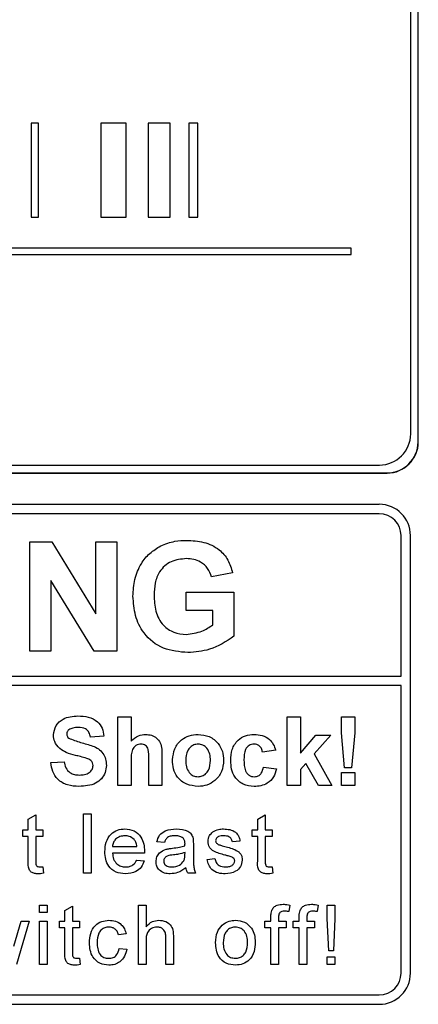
# Model space of a CAD drawing. Header units: millimetres. Extents: x 5 to 418, y 2 to 292.
# Tile 35 of 87: x 113.43 to 115.56, y 190.47 to 195.72. Entities that reach past the tile are written whole.
import ezdxf

# ---------------------------------------------------------------- set-up
doc = ezdxf.new("R2010")
doc.units = ezdxf.units.MM

msp = doc.modelspace()

# ---------------------------------------------------------------- linework, layer by layer
at = {"color": 7, "linetype": 'Continuous', "lineweight": 25}
for p, q in [((115.5556, 193.4721), (115.5556, 200.2221)), ((115.5567, 193.4721), (115.5567, 200.2221)), ((115.5162, 193.5149), (115.5162, 200.1816)), ((113.5328, 195.171), (113.4932, 195.171)), ((113.4932, 195.171), (113.4932, 194.671)), ((113.5328, 194.671), (113.5328, 195.171)), ((113.8651, 195.171), (113.8651, 194.671)), ((114, 195.171), (113.8651, 195.171)), ((114, 194.671), (114, 195.171)), ((114.2337, 195.171), (114.1162, 195.171)), ((114.1162, 195.171), (114.1162, 194.671)), ((114.2337, 194.671), (114.2337, 195.171)), ((114.3816, 195.171), (114.3342, 195.171)), ((114.3342, 195.171), (114.3342, 194.671)), ((114.3816, 194.671), (114.3816, 195.171)), ((113.4932, 194.671), (113.5328, 194.671)), ((113.8651, 194.671), (114, 194.671)), ((114.1162, 194.671), (114.2337, 194.671)), ((114.3342, 194.671), (114.3816, 194.671)), ((115.1985, 194.5044), (107.0095, 194.5044)), ((107.0095, 194.471), (115.1985, 194.471)), ((115.1985, 194.471), (115.1985, 194.5044)), ((107.0162, 193.3482), (115.3496, 193.3482)), ((106.9734, 193.3066), (115.3901, 193.3066)), ((106.9734, 193.3054), (115.3901, 193.3054)), ((115.3484, 193.1387), (107.0151, 193.1387)), ((115.3484, 193.0887), (109.1484, 193.0887)), ((115.4651, 192.2222), (115.4651, 192.9721)), ((115.5151, 190.6387), (115.5151, 192.9721)), ((113.4858, 192.3554), (113.4858, 192.9387)), ((113.4858, 192.9387), (113.603, 192.9387)), ((113.603, 192.9387), (113.8373, 192.5555)), ((113.8373, 192.5555), (113.8373, 192.9387)), ((113.8373, 192.9387), (113.9495, 192.9387)), ((113.9495, 192.9387), (113.9495, 192.3554)), ((114.5669, 192.7742), (114.4547, 192.7518)), ((113.8287, 192.3554), (113.598, 192.7328)), ((113.598, 192.7328), (113.598, 192.3554)), ((114.3201, 192.6695), (114.5744, 192.6695)), ((114.3201, 192.5723), (114.3201, 192.6695)), ((114.5744, 192.6695), (114.5744, 192.4352)), ((114.4622, 192.5723), (114.3201, 192.5723)), ((114.4622, 192.4962), (114.4622, 192.5723)), ((113.598, 192.3554), (113.4858, 192.3554)), ((113.9495, 192.3554), (113.8287, 192.3554)), ((109.1484, 192.2222), (115.4651, 192.2222)), ((115.4651, 192.1722), (109.1484, 192.1722)), ((115.4651, 190.6387), (115.4651, 192.1722)), ((113.9552, 192.0054), (114.0257, 192.0054)), ((113.9552, 191.6387), (113.9552, 192.0054)), ((114.0257, 192.0054), (114.0257, 191.8757)), ((114.8578, 191.6387), (114.8578, 192.0054)), ((114.8578, 192.0054), (114.9283, 192.0054)), ((114.9283, 192.0054), (114.9283, 191.8123)), ((115.1471, 191.9192), (115.1471, 192.0054)), ((115.1471, 192.0054), (115.2176, 192.0054)), ((115.2176, 192.0054), (115.2176, 191.9192)), ((113.88, 191.902), (113.8095, 191.8973)), ((114.9283, 191.8123), (115.0106, 191.9067)), ((115.0905, 191.9067), (115.002, 191.8073)), ((115.0106, 191.9067), (115.0905, 191.9067)), ((115.1641, 191.7328), (115.1471, 191.9192)), ((115.2176, 191.9192), (115.201, 191.7328)), ((114.1903, 191.7951), (114.1903, 191.6387)), ((114.7967, 191.8268), (114.7262, 191.8174)), ((115.002, 191.8073), (115.0952, 191.6387)), ((113.598, 191.761), (113.6685, 191.7657)), ((114.0257, 191.7737), (114.0257, 191.6387)), ((114.1198, 191.6387), (114.1198, 191.781)), ((114.7309, 191.7375), (114.8014, 191.7281)), ((114.9574, 191.7572), (114.9283, 191.7245)), ((115.0247, 191.6387), (114.9574, 191.7572)), ((114.9283, 191.7245), (114.9283, 191.6387)), ((115.1471, 191.6387), (115.1471, 191.7092)), ((115.1471, 191.7092), (115.2176, 191.7092)), ((115.201, 191.7328), (115.1641, 191.7328)), ((115.2176, 191.7092), (115.2176, 191.6387)), ((114.0257, 191.6387), (113.9552, 191.6387)), ((114.1903, 191.6387), (114.1198, 191.6387)), ((114.9283, 191.6387), (114.8578, 191.6387)), ((115.0952, 191.6387), (115.0247, 191.6387)), ((115.2176, 191.6387), (115.1471, 191.6387)), ((113.4777, 191.4598), (113.5183, 191.4829)), ((113.5183, 191.4829), (113.5183, 191.4035)), ((113.7717, 191.1721), (113.7717, 191.4887)), ((113.7717, 191.4887), (113.8123, 191.4887)), ((113.8123, 191.4887), (113.8123, 191.1721)), ((114.7006, 191.4598), (114.7412, 191.4829)), ((114.7412, 191.4829), (114.7412, 191.4035)), ((113.4777, 191.4035), (113.4777, 191.4598)), ((114.7006, 191.4035), (114.7006, 191.4598)), ((113.4493, 191.3669), (113.4493, 191.4035)), ((113.4493, 191.4035), (113.4777, 191.4035)), ((113.5183, 191.4035), (113.5549, 191.4035)), ((113.5549, 191.4035), (113.5549, 191.3669)), ((114.6721, 191.3669), (114.6721, 191.4035)), ((114.6721, 191.4035), (114.7006, 191.4035)), ((114.7412, 191.4035), (114.7777, 191.4035)), ((114.7777, 191.4035), (114.7777, 191.3669)), ((113.4777, 191.3669), (113.4493, 191.3669)), ((113.4777, 191.2371), (113.4777, 191.3669)), ((113.5549, 191.3669), (113.5183, 191.3669)), ((113.5183, 191.3669), (113.5183, 191.2356)), ((114.2036, 191.3345), (114.163, 191.3385)), ((114.3579, 191.3221), (114.3579, 191.2725)), ((114.6064, 191.3426), (114.5658, 191.3385)), ((114.7006, 191.3669), (114.6721, 191.3669)), ((114.7006, 191.2371), (114.7006, 191.3669)), ((114.7777, 191.3669), (114.7412, 191.3669)), ((114.7412, 191.3669), (114.7412, 191.2356)), ((113.9268, 191.3142), (114.0567, 191.3142)), ((114.0971, 191.2776), (113.9268, 191.2776)), ((114.3131, 191.2699), (114.3133, 191.2817)), ((114.0562, 191.2411), (114.096, 191.237)), ((114.4318, 191.2451), (114.4724, 191.2492)), ((113.5549, 191.2056), (113.5589, 191.1715)), ((113.8123, 191.1721), (113.7717, 191.1721)), ((114.3701, 191.1721), (114.3295, 191.1721)), ((114.7777, 191.2056), (114.7818, 191.1715)), ((113.5386, 190.961), (113.5386, 191.0016)), ((113.5386, 191.0016), (113.5792, 191.0016)), ((113.5792, 191.0016), (113.5792, 190.961)), ((114.0648, 190.6849), (114.0648, 191.0016)), ((114.0648, 191.0016), (114.1054, 191.0016)), ((114.1054, 191.0016), (114.1054, 190.8859)), ((114.8723, 191.0016), (114.8666, 190.967)), ((115.0234, 191.0016), (115.0176, 190.967)), ((115.0716, 191.0016), (115.1122, 191.0016)), ((115.0716, 190.9297), (115.0716, 191.0016)), ((115.1122, 191.0016), (115.1122, 190.9297)), ((113.5792, 190.961), (113.5386, 190.961)), ((113.6734, 190.9726), (113.714, 190.9957)), ((113.6734, 190.9163), (113.6734, 190.9726)), ((113.714, 190.9957), (113.714, 190.9163)), ((113.4017, 190.7818), (113.4406, 190.9163)), ((113.483, 190.9163), (113.4145, 190.6849)), ((113.4406, 190.9163), (113.483, 190.9163)), ((113.5386, 190.6849), (113.5386, 190.9163)), ((113.5386, 190.9163), (113.5792, 190.9163)), ((113.5792, 190.9163), (113.5792, 190.6849)), ((113.645, 190.9163), (113.6734, 190.9163)), ((113.645, 190.8798), (113.645, 190.9163)), ((113.714, 190.9163), (113.7506, 190.9163)), ((113.7506, 190.9163), (113.7506, 190.8798)), ((114.7387, 190.8798), (114.7387, 190.9163)), ((114.7387, 190.9163), (114.7712, 190.9163)), ((114.7712, 190.9163), (114.7712, 190.9398)), ((114.8118, 190.9359), (114.8118, 190.9163)), ((114.8118, 190.9163), (114.8524, 190.9163)), ((114.8524, 190.9163), (114.8524, 190.8798)), ((114.8897, 190.8798), (114.8897, 190.9163)), ((114.8897, 190.9163), (114.9222, 190.9163)), ((114.9222, 190.9163), (114.9222, 190.9398)), ((114.9628, 190.9359), (114.9628, 190.9163)), ((114.9628, 190.9163), (115.0034, 190.9163)), ((115.0034, 190.9163), (115.0034, 190.8798)), ((115.0798, 190.758), (115.0716, 190.9297)), ((115.1122, 190.9297), (115.1041, 190.758)), ((113.6734, 190.8798), (113.645, 190.8798)), ((113.6734, 190.7499), (113.6734, 190.8798)), ((113.7506, 190.8798), (113.714, 190.8798)), ((113.714, 190.8798), (113.714, 190.7484)), ((113.999, 190.8473), (113.9584, 190.8432)), ((114.7712, 190.8798), (114.7387, 190.8798)), ((114.7712, 190.6849), (114.7712, 190.8798)), ((114.8118, 190.8798), (114.8118, 190.6849)), ((114.8524, 190.8798), (114.8118, 190.8798)), ((114.9222, 190.8798), (114.8897, 190.8798)), ((114.9222, 190.6849), (114.9222, 190.8798)), ((115.0034, 190.8798), (114.9628, 190.8798)), ((114.9628, 190.8798), (114.9628, 190.6849)), ((114.1054, 190.809), (114.1054, 190.6849)), ((114.211, 190.6849), (114.211, 190.8287)), ((114.2516, 190.8308), (114.2516, 190.6849)), ((113.9625, 190.7701), (114.0031, 190.7661)), ((115.1041, 190.758), (115.0798, 190.758)), ((113.7506, 190.7184), (113.7546, 190.6843)), ((115.0716, 190.6849), (115.0716, 190.7255)), ((115.0716, 190.7255), (115.1122, 190.7255)), ((115.1122, 190.7255), (115.1122, 190.6849)), ((113.5792, 190.6849), (113.5386, 190.6849)), ((114.1054, 190.6849), (114.0648, 190.6849)), ((114.2516, 190.6849), (114.211, 190.6849)), ((114.8118, 190.6849), (114.7712, 190.6849)), ((114.9628, 190.6849), (114.9222, 190.6849)), ((115.1122, 190.6849), (115.0716, 190.6849)), ((109.1484, 190.5221), (115.3484, 190.5221)), ((107.0151, 190.4721), (115.3484, 190.4721))]:
    msp.add_line(p, q, dxfattribs=at)
at = {"color": 7, "linetype": 'Continuous', "lineweight": 18}
for p, q in [((115.5556, 193.4721), (115.5567, 193.4721)), ((115.3901, 193.3066), (115.3901, 193.3054))]:
    msp.add_line(p, q, dxfattribs=at)
at = {"color": 7, "linetype": 'Continuous', "lineweight": 25}
for centre, radius, start, end in [((115.3496, 193.5149), 0.1667, 270, 0), ((115.3901, 193.4721), 0.1667, 270, 0), ((115.3901, 193.4721), 0.1655, 270, 0), ((115.3484, 192.9721), 0.1667, 0, 90), ((115.3484, 192.9721), 0.1167, 0, 90), ((115.3484, 190.6387), 0.1167, 270, 0), ((115.3484, 190.6387), 0.1667, 270, 0)]:
    msp.add_arc(centre, radius, start, end, dxfattribs=at)
for points, knots in [([(114.184, 192.9173), (114.2088, 192.9271), (114.2533, 192.9444), (114.3009, 192.9457), (114.3218, 192.9462)], [0, 0, 0, 0, 0.5592384, 1, 1, 1, 1]), ([(114.3218, 192.9462), (114.3526, 192.9448), (114.4138, 192.9419), (114.4933, 192.9047), (114.5462, 192.8437), (114.56, 192.7974), (114.5669, 192.7742)], [0, 0, 0, 0, 0.280674, 0.55986, 0.779759, 1, 1, 1, 1]), ([(114.0359, 192.6491), (114.0378, 192.6793), (114.0415, 192.7396), (114.0741, 192.8185), (114.1229, 192.8803), (114.1636, 192.905), (114.184, 192.9173)], [0, 0, 0, 0, 0.280146, 0.55998, 0.779944, 1, 1, 1, 1]), ([(114.3203, 192.849), (114.2925, 192.8464), (114.2369, 192.8412), (114.176, 192.7865), (114.151, 192.7189), (114.1491, 192.6756), (114.1481, 192.6538)], [0, 0, 0, 0, 0.279802, 0.558331, 0.778826, 1, 1, 1, 1]), ([(114.4547, 192.7518), (114.4487, 192.7676), (114.4368, 192.7991), (114.4004, 192.8308), (114.3599, 192.8469), (114.3335, 192.8483), (114.3203, 192.849)], [0, 0, 0, 0, 0.279821, 0.559279, 0.779466, 1, 1, 1, 1]), ([(114.3282, 192.3479), (114.2837, 192.3519), (114.195, 192.3598), (114.0927, 192.4399), (114.0441, 192.5449), (114.0386, 192.6143), (114.0359, 192.6491)], [0, 0, 0, 0, 0.280091, 0.558748, 0.779191, 1, 1, 1, 1]), ([(114.1481, 192.6538), (114.1494, 192.6252), (114.1521, 192.568), (114.1894, 192.4943), (114.2525, 192.4512), (114.2975, 192.4472), (114.3201, 192.4451)], [0, 0, 0, 0, 0.281036, 0.560006, 0.779769, 1, 1, 1, 1]), ([(114.3201, 192.4451), (114.3488, 192.4488), (114.4002, 192.4553), (114.4432, 192.4837), (114.4622, 192.4962)], [0, 0, 0, 0, 0.559098, 1, 1, 1, 1]), ([(114.5744, 192.4352), (114.5322, 192.4076), (114.4569, 192.3583), (114.3676, 192.3511), (114.3282, 192.3479)], [0, 0, 0, 0, 0.558963, 1, 1, 1, 1]), ([(113.6121, 191.9088), (113.6149, 191.9261), (113.6205, 191.9608), (113.6702, 192.0046), (113.7152, 192.008), (113.7427, 192.0101)], [0, 0, 0, 0, 0.279748, 0.559362, 1, 1, 1, 1]), ([(113.7427, 192.0101), (113.7612, 192.0093), (113.7979, 192.0077), (113.8456, 191.9848), (113.8748, 191.9453), (113.8783, 191.9164), (113.88, 191.902)], [0, 0, 0, 0, 0.281015, 0.560109, 0.779825, 1, 1, 1, 1]), ([(113.7436, 191.949), (113.7338, 191.9487), (113.7162, 191.9481), (113.7008, 191.9397), (113.6941, 191.936)], [0, 0, 0, 0, 0.560544, 1, 1, 1, 1]), ([(113.8095, 191.8973), (113.8076, 191.9059), (113.8039, 191.923), (113.7809, 191.9471), (113.7578, 191.9483), (113.7436, 191.949)], [0, 0, 0, 0, 0.281521, 0.560305, 1, 1, 1, 1]), ([(113.6459, 191.8357), (113.6351, 191.8474), (113.6158, 191.8683), (113.6132, 191.8964), (113.6121, 191.9088)], [0, 0, 0, 0, 0.559266, 1, 1, 1, 1]), ([(113.6941, 191.936), (113.6904, 191.9326), (113.6838, 191.9265), (113.6829, 191.9176), (113.6826, 191.9137)], [0, 0, 0, 0, 0.558758, 1, 1, 1, 1]), ([(113.6826, 191.9137), (113.6833, 191.909), (113.6845, 191.9004), (113.6907, 191.8945), (113.6934, 191.8919)], [0, 0, 0, 0, 0.55848, 1, 1, 1, 1]), ([(114.0257, 191.8757), (114.0383, 191.887), (114.0607, 191.9073), (114.0905, 191.9101), (114.1037, 191.9114)], [0, 0, 0, 0, 0.559408, 1, 1, 1, 1]), ([(114.1037, 191.9114), (114.1141, 191.9105), (114.1349, 191.9089), (114.1634, 191.8941), (114.191, 191.8563), (114.1906, 191.8203), (114.1903, 191.7951)], [0, 0, 0, 0, 0.187232, 0.374201, 0.560543, 1, 1, 1, 1]), ([(114.2467, 191.7765), (114.2492, 191.7964), (114.2542, 191.8363), (114.2891, 191.8829), (114.3356, 191.9075), (114.367, 191.9101), (114.3828, 191.9114)], [0, 0, 0, 0, 0.27995, 0.559147, 0.779424, 1, 1, 1, 1]), ([(114.3828, 191.9114), (114.4032, 191.9094), (114.4441, 191.9053), (114.4897, 191.8679), (114.5158, 191.8215), (114.5182, 191.7895), (114.5193, 191.7734)], [0, 0, 0, 0, 0.279785, 0.559124, 0.779388, 1, 1, 1, 1]), ([(114.5569, 191.7725), (114.5582, 191.7923), (114.5606, 191.8319), (114.5905, 191.8808), (114.6352, 191.908), (114.6663, 191.9102), (114.6819, 191.9114)], [0, 0, 0, 0, 0.280707, 0.559643, 0.779504, 1, 1, 1, 1]), ([(114.6819, 191.9114), (114.6965, 191.9106), (114.7255, 191.9091), (114.7625, 191.8894), (114.7857, 191.8592), (114.793, 191.8376), (114.7967, 191.8268)], [0, 0, 0, 0, 0.280457, 0.559337, 0.779383, 1, 1, 1, 1]), ([(113.6934, 191.8919), (113.7143, 191.8835), (113.7561, 191.8667), (113.8115, 191.8553), (113.8527, 191.8358), (113.8772, 191.8117), (113.8923, 191.7804), (113.8935, 191.7578), (113.8941, 191.7465)], [0, 0, 0, 0, 0.249423, 0.500053, 0.625203, 0.750142, 0.874918, 1, 1, 1, 1]), ([(114.0794, 191.8597), (114.0745, 191.8594), (114.0649, 191.8587), (114.0516, 191.8526), (114.0405, 191.8432), (114.0259, 191.8179), (114.0258, 191.7933), (114.0257, 191.7737)], [0, 0, 0, 0, 0.12527, 0.250505, 0.375684, 0.500963, 1, 1, 1, 1]), ([(114.1198, 191.781), (114.1205, 191.7981), (114.1215, 191.8196), (114.1128, 191.8439), (114.1038, 191.8532), (114.0921, 191.8589), (114.0836, 191.8594), (114.0794, 191.8597)], [0, 0, 0, 0, 0.500563, 0.625443, 0.750179, 0.874937, 1, 1, 1, 1]), ([(114.3831, 191.8597), (114.3755, 191.8589), (114.3602, 191.8574), (114.3409, 191.8439), (114.3204, 191.8172), (114.3185, 191.7911), (114.3172, 191.7727)], [0, 0, 0, 0, 0.186985, 0.373878, 0.561022, 1, 1, 1, 1]), ([(114.4488, 191.7732), (114.4483, 191.7846), (114.4472, 191.8074), (114.4332, 191.8367), (114.4101, 191.8564), (114.3921, 191.8586), (114.3831, 191.8597)], [0, 0, 0, 0, 0.281043, 0.560553, 0.78042, 1, 1, 1, 1]), ([(114.6813, 191.8597), (114.6766, 191.8594), (114.6673, 191.8588), (114.6543, 191.8529), (114.6437, 191.8436), (114.6286, 191.8197), (114.6279, 191.7958), (114.6274, 191.7767)], [0, 0, 0, 0, 0.125319, 0.250544, 0.375796, 0.501063, 1, 1, 1, 1]), ([(114.7262, 191.8174), (114.7248, 191.8236), (114.7222, 191.8361), (114.7112, 191.8508), (114.6964, 191.8587), (114.6863, 191.8594), (114.6813, 191.8597)], [0, 0, 0, 0, 0.280561, 0.559648, 0.7796, 1, 1, 1, 1]), ([(113.7297, 191.7997), (113.713, 191.804), (113.683, 191.8115), (113.6573, 191.8283), (113.6459, 191.8357)], [0, 0, 0, 0, 0.560768, 1, 1, 1, 1]), ([(113.7892, 191.7838), (113.7782, 191.787), (113.7584, 191.7927), (113.7385, 191.7976), (113.7297, 191.7997)], [0, 0, 0, 0, 0.559956, 1, 1, 1, 1]), ([(113.7482, 191.634), (113.7276, 191.6351), (113.6865, 191.6372), (113.6346, 191.667), (113.6064, 191.7132), (113.6008, 191.745), (113.598, 191.761)], [0, 0, 0, 0, 0.280715, 0.55934, 0.779309, 1, 1, 1, 1]), ([(113.6685, 191.7657), (113.6711, 191.7548), (113.6762, 191.733), (113.6968, 191.7079), (113.7238, 191.6966), (113.7414, 191.6956), (113.7502, 191.6951)], [0, 0, 0, 0, 0.2805819, 0.5591525, 0.7792506, 1, 1, 1, 1]), ([(113.8941, 191.7465), (113.8927, 191.7336), (113.8899, 191.7078), (113.8692, 191.6738), (113.8237, 191.6387), (113.7794, 191.636), (113.7482, 191.634)], [0, 0, 0, 0, 0.186966, 0.374006, 0.560967, 1, 1, 1, 1]), ([(113.7502, 191.6951), (113.7595, 191.6955), (113.778, 191.6963), (113.8024, 191.7062), (113.82, 191.7239), (113.8224, 191.7385), (113.8236, 191.7458)], [0, 0, 0, 0, 0.281228, 0.561008, 0.781099, 1, 1, 1, 1]), ([(113.8236, 191.7458), (113.8231, 191.751), (113.822, 191.7614), (113.8092, 191.776), (113.7968, 191.7808), (113.7892, 191.7838)], [0, 0, 0, 0, 0.279779, 0.559088, 1, 1, 1, 1]), ([(114.3832, 191.634), (114.3624, 191.6364), (114.3209, 191.6411), (114.2722, 191.6777), (114.2494, 191.7274), (114.2476, 191.7601), (114.2467, 191.7765)], [0, 0, 0, 0, 0.280145, 0.558899, 0.779053, 1, 1, 1, 1]), ([(114.3172, 191.7727), (114.3177, 191.7612), (114.3188, 191.7383), (114.3328, 191.7089), (114.3561, 191.689), (114.3741, 191.6868), (114.3831, 191.6857)], [0, 0, 0, 0, 0.2810154, 0.5604643, 0.7803935, 1, 1, 1, 1]), ([(114.3831, 191.6857), (114.3908, 191.6865), (114.4062, 191.688), (114.4255, 191.7016), (114.4457, 191.7286), (114.4475, 191.7548), (114.4488, 191.7732)], [0, 0, 0, 0, 0.18693, 0.373819, 0.560978, 1, 1, 1, 1]), ([(114.5193, 191.7734), (114.5173, 191.753), (114.5133, 191.7121), (114.4772, 191.6655), (114.4314, 191.6379), (114.3993, 191.6353), (114.3832, 191.634)], [0, 0, 0, 0, 0.279924, 0.559367, 0.779516, 1, 1, 1, 1]), ([(114.6814, 191.634), (114.6615, 191.636), (114.622, 191.6399), (114.579, 191.6788), (114.5594, 191.7261), (114.5577, 191.757), (114.5569, 191.7725)], [0, 0, 0, 0, 0.279707, 0.558485, 0.778934, 1, 1, 1, 1]), ([(114.6274, 191.7767), (114.6279, 191.7562), (114.6285, 191.7307), (114.6431, 191.7041), (114.654, 191.6936), (114.6678, 191.6868), (114.6778, 191.6861), (114.6828, 191.6857)], [0, 0, 0, 0, 0.499313, 0.6245497, 0.7497626, 0.8747838, 1, 1, 1, 1]), ([(114.6828, 191.6857), (114.6902, 191.6865), (114.7049, 191.6881), (114.7247, 191.7075), (114.7285, 191.7261), (114.7309, 191.7375)], [0, 0, 0, 0, 0.28016, 0.558978, 1, 1, 1, 1]), ([(114.8014, 191.7281), (114.7969, 191.713), (114.788, 191.6829), (114.7563, 191.6505), (114.7182, 191.6358), (114.6937, 191.6346), (114.6814, 191.634)], [0, 0, 0, 0, 0.280244, 0.559157, 0.779326, 1, 1, 1, 1]), ([(113.8862, 191.2858), (113.8872, 191.303), (113.8892, 191.3372), (113.9148, 191.3794), (113.9527, 191.4041), (113.9796, 191.4064), (113.9931, 191.4075)], [0, 0, 0, 0, 0.280748, 0.559775, 0.779666, 1, 1, 1, 1]), ([(113.9929, 191.371), (113.9839, 191.3702), (113.9658, 191.3687), (113.9439, 191.3547), (113.93, 191.3354), (113.9279, 191.3212), (113.9268, 191.3142)], [0, 0, 0, 0, 0.2801903, 0.5597279, 0.7796424, 1, 1, 1, 1]), ([(114.0418, 191.3516), (114.0337, 191.358), (114.0193, 191.3694), (114.001, 191.3705), (113.9929, 191.371)], [0, 0, 0, 0, 0.558512, 1, 1, 1, 1]), ([(113.9931, 191.4075), (114.0099, 191.4056), (114.0435, 191.4017), (114.0792, 191.3678), (114.0953, 191.3274), (114.0966, 191.3012), (114.0973, 191.288)], [0, 0, 0, 0, 0.279366, 0.558398, 0.778885, 1, 1, 1, 1]), ([(114.163, 191.3385), (114.1668, 191.3511), (114.1742, 191.3762), (114.2142, 191.4043), (114.2475, 191.4063), (114.2679, 191.4075)], [0, 0, 0, 0, 0.2804297, 0.5593032, 1, 1, 1, 1]), ([(114.2606, 191.371), (114.2537, 191.3708), (114.2399, 191.3703), (114.2207, 191.3643), (114.209, 191.3499), (114.2054, 191.3396), (114.2036, 191.3345)], [0, 0, 0, 0, 0.2808547, 0.5597509, 0.7794996, 1, 1, 1, 1]), ([(114.3028, 191.3588), (114.2955, 191.363), (114.2823, 191.3706), (114.2673, 191.3709), (114.2606, 191.371)], [0, 0, 0, 0, 0.557871, 1, 1, 1, 1]), ([(114.2679, 191.4075), (114.2891, 191.4064), (114.3185, 191.4048), (114.3489, 191.3806), (114.3536, 191.3647), (114.356, 191.3568)], [0, 0, 0, 0, 0.559253, 0.779195, 1, 1, 1, 1]), ([(114.4359, 191.3404), (114.4374, 191.3516), (114.4401, 191.3717), (114.4548, 191.3853), (114.4613, 191.3913)], [0, 0, 0, 0, 0.558927, 1, 1, 1, 1]), ([(114.4613, 191.3913), (114.4712, 191.3966), (114.489, 191.4061), (114.5091, 191.4071), (114.518, 191.4075)], [0, 0, 0, 0, 0.558938, 1, 1, 1, 1]), ([(114.5209, 191.371), (114.5111, 191.3708), (114.4963, 191.3704), (114.4824, 191.3601), (114.4771, 191.3518), (114.4767, 191.347), (114.4765, 191.3445)], [0, 0, 0, 0, 0.49977, 0.749095, 0.874592, 1, 1, 1, 1]), ([(114.518, 191.4075), (114.5293, 191.4069), (114.552, 191.4055), (114.5824, 191.3931), (114.6011, 191.3691), (114.6046, 191.3514), (114.6064, 191.3426)], [0, 0, 0, 0, 0.280737, 0.560427, 0.77945, 1, 1, 1, 1]), ([(114.5658, 191.3385), (114.5643, 191.3441), (114.5614, 191.3553), (114.5449, 191.3693), (114.53, 191.3704), (114.5209, 191.371)], [0, 0, 0, 0, 0.280304, 0.560237, 1, 1, 1, 1]), ([(114.0567, 191.3142), (114.0556, 191.3219), (114.0537, 191.3357), (114.0454, 191.3467), (114.0418, 191.3516)], [0, 0, 0, 0, 0.560674, 1, 1, 1, 1]), ([(114.2461, 191.3049), (114.2588, 191.3065), (114.2815, 191.3094), (114.3034, 191.3155), (114.3131, 191.3182)], [0, 0, 0, 0, 0.560185, 1, 1, 1, 1]), ([(114.3133, 191.3277), (114.3131, 191.3342), (114.3129, 191.3457), (114.3059, 191.3548), (114.3028, 191.3588)], [0, 0, 0, 0, 0.561903, 1, 1, 1, 1]), ([(114.3131, 191.3182), (114.3131, 191.32), (114.3132, 191.3231), (114.3132, 191.3263), (114.3133, 191.3277)], [0, 0, 0, 0, 0.5600235, 1, 1, 1, 1]), ([(114.356, 191.3568), (114.3567, 191.3503), (114.3579, 191.3388), (114.3579, 191.3272), (114.3579, 191.3221)], [0, 0, 0, 0, 0.559817, 1, 1, 1, 1]), ([(114.5259, 191.268), (114.5053, 191.2733), (114.4796, 191.2798), (114.4534, 191.2975), (114.4397, 191.314), (114.4374, 191.3299), (114.4359, 191.3404)], [0, 0, 0, 0, 0.501321, 0.626592, 0.751817, 1, 1, 1, 1]), ([(114.4765, 191.3445), (114.4767, 191.3421), (114.4771, 191.3377), (114.4796, 191.334), (114.4807, 191.3324)], [0, 0, 0, 0, 0.5592363, 1, 1, 1, 1]), ([(114.4807, 191.3324), (114.4829, 191.3302), (114.4868, 191.3263), (114.4919, 191.3241), (114.4941, 191.3232)], [0, 0, 0, 0, 0.559084, 1, 1, 1, 1]), ([(114.4941, 191.3232), (114.4998, 191.3214), (114.51, 191.3183), (114.5203, 191.3155), (114.5248, 191.3143)], [0, 0, 0, 0, 0.5599649, 1, 1, 1, 1]), ([(113.9953, 191.168), (113.9782, 191.1695), (113.944, 191.1726), (113.9058, 191.205), (113.8883, 191.2457), (113.8869, 191.2724), (113.8862, 191.2858)], [0, 0, 0, 0, 0.279952, 0.558661, 0.778994, 1, 1, 1, 1]), ([(113.9268, 191.2776), (113.928, 191.2671), (113.9305, 191.2462), (113.9475, 191.2211), (113.9711, 191.2066), (113.9876, 191.2052), (113.9959, 191.2045)], [0, 0, 0, 0, 0.280633, 0.559687, 0.779661, 1, 1, 1, 1]), ([(114.0973, 191.288), (114.0972, 191.2861), (114.0972, 191.2826), (114.0971, 191.2791), (114.0971, 191.2776)], [0, 0, 0, 0, 0.559999, 1, 1, 1, 1]), ([(114.159, 191.2334), (114.1599, 191.242), (114.1616, 191.259), (114.1794, 191.2856), (114.2001, 191.294), (114.2128, 191.2991)], [0, 0, 0, 0, 0.280458, 0.560983, 1, 1, 1, 1]), ([(114.2522, 191.2691), (114.2406, 191.2678), (114.2261, 191.2663), (114.2108, 191.2582), (114.2046, 191.252), (114.2004, 191.2443), (114.1999, 191.2386), (114.1996, 191.2357)], [0, 0, 0, 0, 0.50028, 0.625326, 0.750269, 0.875147, 1, 1, 1, 1]), ([(114.2128, 191.2991), (114.219, 191.3004), (114.23, 191.3029), (114.2412, 191.3043), (114.2461, 191.3049)], [0, 0, 0, 0, 0.559918, 1, 1, 1, 1]), ([(114.3133, 191.2817), (114.302, 191.2785), (114.2819, 191.2729), (114.2613, 191.2702), (114.2522, 191.2691)], [0, 0, 0, 0, 0.55976, 1, 1, 1, 1]), ([(114.307, 191.2378), (114.3091, 191.2436), (114.3129, 191.254), (114.313, 191.265), (114.3131, 191.2699)], [0, 0, 0, 0, 0.558995, 1, 1, 1, 1]), ([(114.3579, 191.2725), (114.358, 191.261), (114.3581, 191.2419), (114.3589, 191.2154), (114.3615, 191.1929), (114.3672, 191.179), (114.3701, 191.1721)], [0, 0, 0, 0, 0.340206, 0.560339, 0.780175, 1, 1, 1, 1]), ([(114.5248, 191.3143), (114.5459, 191.3089), (114.5722, 191.3021), (114.6, 191.2851), (114.6109, 191.2729), (114.6176, 191.2578), (114.6182, 191.247), (114.6186, 191.2416)], [0, 0, 0, 0, 0.500446, 0.625396, 0.750274, 0.875069, 1, 1, 1, 1]), ([(114.5641, 191.2562), (114.5571, 191.2588), (114.5446, 191.2634), (114.5316, 191.2666), (114.5259, 191.268)], [0, 0, 0, 0, 0.559788, 1, 1, 1, 1]), ([(113.5303, 191.168), (113.5239, 191.1682), (113.5112, 191.1687), (113.4929, 191.1761), (113.4754, 191.1993), (113.4768, 191.2215), (113.4777, 191.2371)], [0, 0, 0, 0, 0.187433, 0.373821, 0.559462, 1, 1, 1, 1]), ([(113.5183, 191.2356), (113.5178, 191.228), (113.5172, 191.2185), (113.5235, 191.2092), (113.5296, 191.2049), (113.5352, 191.2047), (113.539, 191.2045)], [0, 0, 0, 0, 0.499596, 0.625239, 0.750354, 1, 1, 1, 1]), ([(114.096, 191.237), (114.0914, 191.2255), (114.0823, 191.2025), (114.0469, 191.1729), (114.0148, 191.1699), (113.9953, 191.168)], [0, 0, 0, 0, 0.280613, 0.560833, 1, 1, 1, 1]), ([(113.9959, 191.2045), (114.0029, 191.2049), (114.0169, 191.2058), (114.0408, 191.2158), (114.0504, 191.2315), (114.0562, 191.2411)], [0, 0, 0, 0, 0.2812824, 0.5619063, 1, 1, 1, 1]), ([(114.2347, 191.168), (114.2241, 191.1686), (114.203, 191.1698), (114.1767, 191.1852), (114.1612, 191.2085), (114.1597, 191.2251), (114.159, 191.2334)], [0, 0, 0, 0, 0.280815, 0.55969, 0.779696, 1, 1, 1, 1]), ([(114.1996, 191.2357), (114.2, 191.2319), (114.2009, 191.2243), (114.208, 191.215), (114.222, 191.2059), (114.2349, 191.2051), (114.244, 191.2045)], [0, 0, 0, 0, 0.186565, 0.373467, 0.560613, 1, 1, 1, 1]), ([(114.244, 191.2045), (114.2583, 191.2063), (114.2838, 191.2095), (114.2999, 191.2291), (114.307, 191.2378)], [0, 0, 0, 0, 0.5597581, 1, 1, 1, 1]), ([(114.5279, 191.168), (114.5151, 191.1686), (114.4895, 191.1698), (114.4567, 191.1874), (114.4384, 191.2157), (114.434, 191.2353), (114.4318, 191.2451)], [0, 0, 0, 0, 0.280739, 0.559297, 0.779311, 1, 1, 1, 1]), ([(114.4724, 191.2492), (114.474, 191.2419), (114.4773, 191.2273), (114.497, 191.2072), (114.5165, 191.2055), (114.5284, 191.2045)], [0, 0, 0, 0, 0.281314, 0.561069, 1, 1, 1, 1]), ([(114.6186, 191.2416), (114.6166, 191.2294), (114.6127, 191.2051), (114.5787, 191.1735), (114.5472, 191.1701), (114.5279, 191.168)], [0, 0, 0, 0, 0.279926, 0.560038, 1, 1, 1, 1]), ([(114.5284, 191.2045), (114.5346, 191.2048), (114.547, 191.2052), (114.5634, 191.2113), (114.5754, 191.2229), (114.5771, 191.2326), (114.578, 191.2375)], [0, 0, 0, 0, 0.281188, 0.560952, 0.781095, 1, 1, 1, 1]), ([(114.578, 191.2375), (114.5777, 191.2398), (114.5772, 191.2444), (114.5724, 191.2514), (114.5672, 191.2544), (114.5641, 191.2562)], [0, 0, 0, 0, 0.279757, 0.559839, 1, 1, 1, 1]), ([(114.7532, 191.168), (114.7468, 191.1682), (114.734, 191.1687), (114.7157, 191.1761), (114.6982, 191.1993), (114.6996, 191.2215), (114.7006, 191.2371)], [0, 0, 0, 0, 0.187433, 0.373821, 0.559462, 1, 1, 1, 1]), ([(114.7412, 191.2356), (114.7407, 191.228), (114.74, 191.2185), (114.7463, 191.2092), (114.7525, 191.2049), (114.7581, 191.2047), (114.7618, 191.2045)], [0, 0, 0, 0, 0.499596, 0.625239, 0.750354, 1, 1, 1, 1]), ([(113.5589, 191.1715), (113.5536, 191.1704), (113.5442, 191.1686), (113.5346, 191.1682), (113.5303, 191.168)], [0, 0, 0, 0, 0.560078, 1, 1, 1, 1]), ([(113.539, 191.2045), (113.5419, 191.2046), (113.5473, 191.2048), (113.5526, 191.2053), (113.5549, 191.2056)], [0, 0, 0, 0, 0.559965, 1, 1, 1, 1]), ([(114.3173, 191.2005), (114.3035, 191.1902), (114.2787, 191.1717), (114.2482, 191.1691), (114.2347, 191.168)], [0, 0, 0, 0, 0.559971, 1, 1, 1, 1]), ([(114.3295, 191.1721), (114.3263, 191.177), (114.3205, 191.1858), (114.3183, 191.196), (114.3173, 191.2005)], [0, 0, 0, 0, 0.559697, 1, 1, 1, 1]), ([(114.7818, 191.1715), (114.7765, 191.1704), (114.767, 191.1686), (114.7574, 191.1682), (114.7532, 191.168)], [0, 0, 0, 0, 0.560078, 1, 1, 1, 1]), ([(114.7618, 191.2045), (114.7648, 191.2046), (114.7701, 191.2048), (114.7754, 191.2053), (114.7777, 191.2056)], [0, 0, 0, 0, 0.559965, 1, 1, 1, 1]), ([(114.7755, 190.9729), (114.7789, 190.9789), (114.7858, 190.9909), (114.8077, 191.004), (114.8255, 191.005), (114.8364, 191.0056)], [0, 0, 0, 0, 0.279458, 0.559661, 1, 1, 1, 1]), ([(114.8364, 191.0056), (114.8431, 191.0053), (114.8552, 191.0048), (114.8671, 191.0026), (114.8723, 191.0016)], [0, 0, 0, 0, 0.559945, 1, 1, 1, 1]), ([(114.9265, 190.9729), (114.93, 190.9789), (114.9369, 190.9909), (114.9588, 191.004), (114.9765, 191.005), (114.9874, 191.0056)], [0, 0, 0, 0, 0.279458, 0.559661, 1, 1, 1, 1]), ([(114.9874, 191.0056), (114.9942, 191.0053), (115.0063, 191.0048), (115.0181, 191.0026), (115.0234, 191.0016)], [0, 0, 0, 0, 0.559945, 1, 1, 1, 1]), ([(114.7712, 190.9398), (114.7712, 190.9461), (114.7713, 190.9574), (114.7742, 190.9682), (114.7755, 190.9729)], [0, 0, 0, 0, 0.56037, 1, 1, 1, 1]), ([(114.8439, 190.9691), (114.8388, 190.9689), (114.8288, 190.9687), (114.8156, 190.9608), (114.8122, 190.9477), (114.8119, 190.9398), (114.8118, 190.9359)], [0, 0, 0, 0, 0.281469, 0.557719, 0.778516, 1, 1, 1, 1]), ([(114.8666, 190.967), (114.8624, 190.9677), (114.8548, 190.9688), (114.8472, 190.969), (114.8439, 190.9691)], [0, 0, 0, 0, 0.559924, 1, 1, 1, 1]), ([(114.9222, 190.9398), (114.9222, 190.9461), (114.9223, 190.9574), (114.9252, 190.9682), (114.9265, 190.9729)], [0, 0, 0, 0, 0.56037, 1, 1, 1, 1]), ([(114.9949, 190.9691), (114.9898, 190.9689), (114.9798, 190.9687), (114.9666, 190.9608), (114.9632, 190.9477), (114.9629, 190.9398), (114.9628, 190.9359)], [0, 0, 0, 0, 0.281469, 0.5577195, 0.7785164, 1, 1, 1, 1]), ([(115.0176, 190.967), (115.0134, 190.9677), (115.0059, 190.9688), (114.9982, 190.969), (114.9949, 190.9691)], [0, 0, 0, 0, 0.559924, 1, 1, 1, 1]), ([(113.8042, 190.7997), (113.8052, 190.8165), (113.8073, 190.85), (113.8301, 190.8933), (113.8684, 190.9164), (113.8948, 190.9191), (113.908, 190.9204)], [0, 0, 0, 0, 0.280838, 0.55968, 0.779579, 1, 1, 1, 1]), ([(113.908, 190.9204), (113.92, 190.9195), (113.944, 190.9179), (113.9736, 190.9001), (113.992, 190.8747), (113.9967, 190.8564), (113.999, 190.8473)], [0, 0, 0, 0, 0.280267, 0.559439, 0.779535, 1, 1, 1, 1]), ([(114.1054, 190.8859), (114.1159, 190.8968), (114.1347, 190.9164), (114.1615, 190.9191), (114.1733, 190.9204)], [0, 0, 0, 0, 0.559341, 1, 1, 1, 1]), ([(114.1733, 190.9204), (114.1861, 190.9193), (114.2117, 190.9171), (114.2417, 190.8932), (114.2508, 190.8608), (114.2513, 190.8408), (114.2516, 190.8308)], [0, 0, 0, 0, 0.2803178, 0.5583395, 0.7785536, 1, 1, 1, 1]), ([(114.5113, 190.8949), (114.5233, 190.9032), (114.5448, 190.9181), (114.5707, 190.9197), (114.5821, 190.9204)], [0, 0, 0, 0, 0.5590331, 1, 1, 1, 1]), ([(114.5821, 190.9204), (114.5988, 190.9185), (114.632, 190.9149), (114.6682, 190.8824), (114.6855, 190.8429), (114.6869, 190.8169), (114.6876, 190.8038)], [0, 0, 0, 0, 0.279556, 0.5586, 0.778991, 1, 1, 1, 1]), ([(113.9083, 190.8838), (113.9009, 190.8832), (113.8861, 190.882), (113.8666, 190.8701), (113.8469, 190.844), (113.8456, 190.8186), (113.8448, 190.8008)], [0, 0, 0, 0, 0.187089, 0.37388, 0.56073, 1, 1, 1, 1]), ([(113.9584, 190.8432), (113.9564, 190.8495), (113.9524, 190.862), (113.9392, 190.8755), (113.9237, 190.8828), (113.9134, 190.8835), (113.9083, 190.8838)], [0, 0, 0, 0, 0.280213, 0.559476, 0.779649, 1, 1, 1, 1]), ([(114.1641, 190.8838), (114.1541, 190.8824), (114.134, 190.8795), (114.1065, 190.852), (114.1058, 190.8253), (114.1054, 190.809)], [0, 0, 0, 0, 0.280205, 0.55932, 1, 1, 1, 1]), ([(114.211, 190.8287), (114.2107, 190.8364), (114.2101, 190.8518), (114.2002, 190.8721), (114.1824, 190.8826), (114.1702, 190.8834), (114.1641, 190.8838)], [0, 0, 0, 0, 0.281222, 0.559777, 0.779378, 1, 1, 1, 1]), ([(114.4765, 190.8006), (114.4774, 190.8205), (114.479, 190.8559), (114.5014, 190.883), (114.5113, 190.8949)], [0, 0, 0, 0, 0.560963, 1, 1, 1, 1]), ([(114.5821, 190.8838), (114.5747, 190.8832), (114.5598, 190.8819), (114.5404, 190.8698), (114.5199, 190.8441), (114.5182, 190.8186), (114.5171, 190.8007)], [0, 0, 0, 0, 0.187137, 0.374025, 0.561097, 1, 1, 1, 1]), ([(114.647, 190.8019), (114.6465, 190.813), (114.6455, 190.8349), (114.6312, 190.863), (114.6081, 190.881), (114.5908, 190.8829), (114.5821, 190.8838)], [0, 0, 0, 0, 0.281064, 0.560316, 0.780174, 1, 1, 1, 1]), ([(113.9081, 190.6808), (113.8912, 190.6826), (113.8577, 190.6861), (113.8217, 190.7199), (113.806, 190.7603), (113.8048, 190.7866), (113.8042, 190.7997)], [0, 0, 0, 0, 0.2795946, 0.5583414, 0.778834, 1, 1, 1, 1]), ([(113.8448, 190.8008), (113.8452, 190.7898), (113.846, 190.7679), (113.8575, 190.7385), (113.8807, 190.72), (113.898, 190.7183), (113.9067, 190.7174)], [0, 0, 0, 0, 0.281276, 0.560536, 0.78011, 1, 1, 1, 1]), ([(114.5821, 190.6808), (114.5652, 190.6826), (114.5312, 190.6862), (114.4944, 190.7198), (114.4784, 190.7608), (114.4771, 190.7873), (114.4765, 190.8006)], [0, 0, 0, 0, 0.279616, 0.558371, 0.778858, 1, 1, 1, 1]), ([(114.5171, 190.8007), (114.5176, 190.7896), (114.5185, 190.7673), (114.5322, 190.7383), (114.5558, 190.7202), (114.5734, 190.7183), (114.5821, 190.7174)], [0, 0, 0, 0, 0.281129, 0.560384, 0.780159, 1, 1, 1, 1]), ([(114.6876, 190.8038), (114.687, 190.7866), (114.6859, 190.7522), (114.6611, 190.7089), (114.6226, 190.6849), (114.5956, 190.6822), (114.5821, 190.6808)], [0, 0, 0, 0, 0.281033, 0.559513, 0.779602, 1, 1, 1, 1]), ([(114.5821, 190.7174), (114.5897, 190.718), (114.6047, 190.7194), (114.624, 190.7319), (114.6444, 190.7581), (114.6459, 190.7839), (114.647, 190.8019)], [0, 0, 0, 0, 0.187044, 0.373945, 0.560983, 1, 1, 1, 1]), ([(113.726, 190.6808), (113.7196, 190.6811), (113.7069, 190.6815), (113.6886, 190.6889), (113.6711, 190.7121), (113.6725, 190.7343), (113.6734, 190.7499)], [0, 0, 0, 0, 0.187433, 0.373821, 0.559462, 1, 1, 1, 1]), ([(113.714, 190.7484), (113.7135, 190.7408), (113.7129, 190.7313), (113.7192, 190.7221), (113.7253, 190.7178), (113.7309, 190.7175), (113.7346, 190.7174)], [0, 0, 0, 0, 0.499596, 0.625239, 0.750354, 1, 1, 1, 1]), ([(113.9067, 190.7174), (113.9146, 190.7181), (113.9305, 190.7196), (113.9547, 190.7374), (113.9595, 190.7577), (113.9625, 190.7701)], [0, 0, 0, 0, 0.280899, 0.560906, 1, 1, 1, 1]), ([(114.0031, 190.7661), (114.0001, 190.7532), (113.9941, 190.7276), (113.9694, 190.6991), (113.939, 190.6831), (113.9184, 190.6816), (113.9081, 190.6808)], [0, 0, 0, 0, 0.2802022, 0.5595097, 0.7795861, 1, 1, 1, 1]), ([(113.7346, 190.7174), (113.7376, 190.7175), (113.7429, 190.7176), (113.7482, 190.7181), (113.7506, 190.7184)], [0, 0, 0, 0, 0.5599652, 1, 1, 1, 1]), ([(113.7546, 190.6843), (113.7493, 190.6833), (113.7399, 190.6814), (113.7303, 190.681), (113.726, 190.6808)], [0, 0, 0, 0, 0.560078, 1, 1, 1, 1])]:
    msp.add_open_spline(points, degree=3, knots=knots, dxfattribs=at)

doc.saveas('drawing.dxf')
